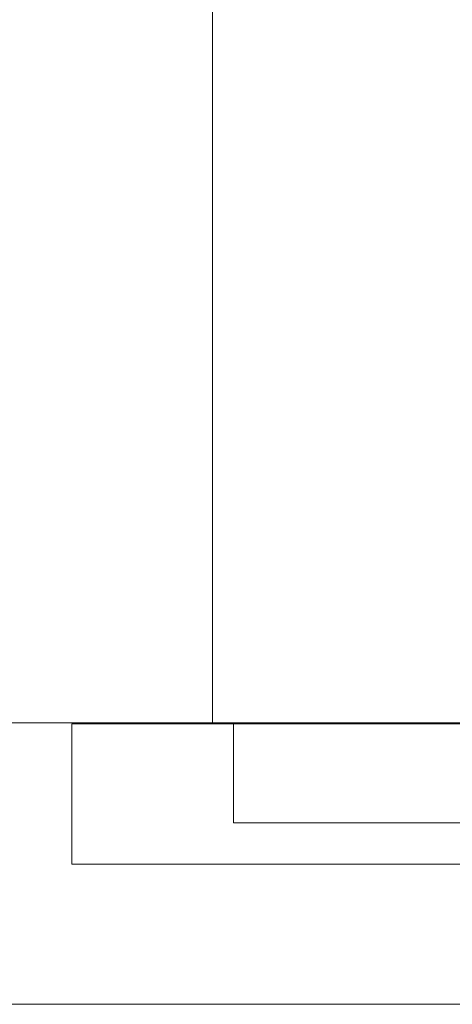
# Model space of a CAD drawing. Extents: x 5066 to 9756, y -2696 to -1109.
# Tile 203 of 208: x 9414.9108 to 9414.9723, y -2569.2772 to -2569.1372. Entities that reach past the tile are written whole.
import ezdxf

# ---------------------------------------------------------------- set-up
doc = ezdxf.new("R2010")
doc.units = 0
doc.header["$MEASUREMENT"] = 0
for name, color, linetype, lineweight in [('EL-Quadro de distribuição', 9, 'CONTINUOUS', 18), ('IFC-Parede padrão-Contorno', 44, 'CONTINUOUS', 5), ('IFC-Parte de elemento de construção-Contorno', 253, 'CONTINUOUS', 5)]:
    doc.layers.add(name, color=color, linetype=linetype, lineweight=lineweight)

msp = doc.modelspace()

# ---------------------------------------------------------------- linework, layer by layer
at = {"layer": 'EL-Quadro de distribuição'}
for p, q in [((9414.93818, -2569.23733), (9414.93818, -2569.03133)), ((9414.91818, -2569.25733), (9414.91818, -2569.23733)), ((9414.91818, -2569.23733), (9414.93818, -2569.23733)), ((9415.64818, -2569.23733), (9414.93818, -2569.23733)), ((9414.94118, -2569.23733), (9414.94118, -2569.25143)), ((9415.64518, -2569.23733), (9414.94118, -2569.23733)), ((9414.94118, -2569.23733), (9414.94118, -2569.25143)), ((9414.94118, -2569.23733), (9415.64518, -2569.23733)), ((9414.94118, -2569.25143), (9415.64518, -2569.25143)), ((9415.64518, -2569.25143), (9414.94118, -2569.25143)), ((9415.66818, -2569.25733), (9414.91818, -2569.25733))]:
    msp.add_line(p, q, dxfattribs=at)
at = {"layer": 'IFC-Parede padrão-Contorno', "color": 8, "lineweight": 5}
msp.add_line((9412.61538, -2569.23723), (9417.88644, -2569.23723), dxfattribs=at)
at = {"layer": 'IFC-Parte de elemento de construção-Contorno', "color": 8, "lineweight": 5}
msp.add_line((9412.05542, -2569.27723), (9417.98726, -2569.27723), dxfattribs=at)

doc.saveas('drawing.dxf')
